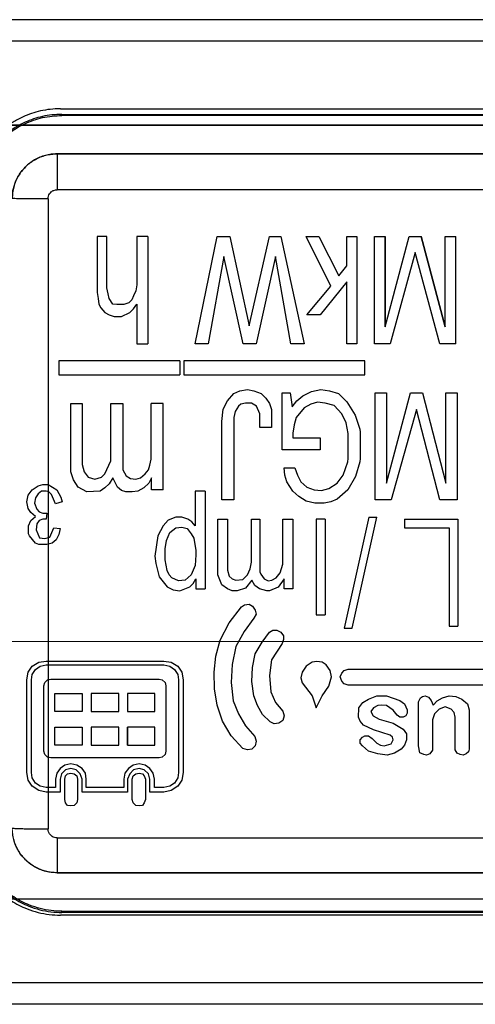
# Model space of a CAD drawing. Header units: millimetres. Extents: x -48 to 74789, y -18557 to 12350.
# Tile 14 of 79: x 68274 to 68319, y -13770 to -13671. Entities that reach past the tile are written whole.
import ezdxf

# ---------------------------------------------------------------- set-up
doc = ezdxf.new("R2010")
doc.units = ezdxf.units.MM

# ---------------------------------------------------------------- blocks, each defined once
blk = doc.blocks.new('A$C661458EC')
at = {"color": 7, "linetype": 'Continuous', "lineweight": 25}
for p, q in [((3.5722, -5.3723), (-3.6694, -5.3723)), ((3.5839, -5.4206), (-3.6811, -5.4206)), ((-2.7661, -5.5715), (2.6689, -5.5715)), ((-2.7626, -5.5865), (-2.7626, -5.5839)), ((-2.7626, -5.5839), (2.6654, -5.5839)), ((2.6654, -5.5865), (-2.7626, -5.5865)), ((-2.8814, -5.6079), (2.7838, -5.6079)), ((2.7838, -5.6079), (-2.8814, -5.6079)), ((-2.7736, -5.6723), (-2.7736, -5.6723)), ((-2.7736, -5.6723), (2.6764, -5.6723)), ((2.6764, -5.6723), (-2.7736, -5.6723)), ((2.6764, -5.7526), (-2.7736, -5.7526)), ((-2.7936, -5.7726), (-2.7936, -7.1812)), ((-2.6842, -5.8568), (-2.6842, -5.9823)), ((-2.662, -5.8568), (-2.6842, -5.8568)), ((-2.662, -5.9717), (-2.662, -5.8568)), ((-2.5949, -5.8568), (-2.5949, -5.9647)), ((-2.5709, -5.8568), (-2.5949, -5.8568)), ((-2.5709, -5.8568), (-2.5709, -6.0972)), ((-2.4647, -6.0972), (-2.4157, -5.8568)), ((-2.4157, -5.8568), (-2.3871, -5.8568)), ((-2.3871, -5.8568), (-2.3439, -6.057)), ((-2.3439, -6.057), (-2.2989, -5.8568)), ((-2.2989, -5.8568), (-2.2732, -5.8568)), ((-2.2732, -5.8568), (-2.2213, -6.0972)), ((-2.1612, -5.9677), (-2.2166, -5.8568)), ((-2.2166, -5.8568), (-2.1886, -5.8568)), ((-2.1886, -5.8568), (-2.1436, -5.9449)), ((-2.1255, -5.9227), (-2.1255, -5.8568)), ((-2.1255, -5.8568), (-2.1034, -5.8568)), ((-2.1034, -5.8568), (-2.1034, -6.0972)), ((-2.0643, -6.0972), (-2.0643, -5.8568)), ((-2.0643, -5.8568), (-2.0403, -5.8568)), ((-2.0403, -5.8568), (-2.0403, -6.0587)), ((-2.0403, -6.0587), (-1.9866, -5.8568)), ((-2.0403, -6.0587), (-2.0403, -5.8568)), ((-1.9866, -5.8568), (-1.9598, -5.8568)), ((-1.9598, -5.8568), (-1.9061, -6.0587)), ((-1.9061, -6.0587), (-1.9598, -5.8568)), ((-1.9061, -6.0587), (-1.9061, -5.8568)), ((-1.9061, -5.8568), (-1.8821, -5.8568)), ((-1.8821, -6.0972), (-1.8821, -5.8568)), ((-1.9732, -5.8929), (-2.0286, -6.0972)), ((-1.9177, -6.0972), (-1.9732, -5.8929)), ((-2.4005, -5.9017), (-2.4361, -6.0972)), ((-2.3573, -6.0972), (-2.4005, -5.9017)), ((-2.2855, -5.9017), (-2.3287, -6.0972)), ((-2.2511, -6.0972), (-2.2855, -5.9017)), ((-2.1436, -5.9449), (-2.1255, -5.9227)), ((-2.1255, -5.9583), (-2.1851, -6.0319)), ((-2.1255, -6.0972), (-2.1255, -5.9583)), ((-2.6842, -5.9823), (-2.6813, -5.9957)), ((-2.6591, -5.9852), (-2.662, -5.9717)), ((-2.6573, -5.9957), (-2.6591, -5.9852)), ((-2.5978, -5.9782), (-2.6025, -5.9898)), ((-2.5949, -5.9647), (-2.5978, -5.9782)), ((-2.2154, -6.0319), (-2.1612, -5.9677)), ((-2.6813, -5.9957), (-2.6801, -6.0079)), ((-2.6801, -6.0079), (-2.6754, -6.0167)), ((-2.6486, -6.0079), (-2.6573, -5.9957)), ((-2.6398, -6.0091), (-2.6486, -6.0079)), ((-2.613, -6.005), (-2.6246, -6.0091)), ((-2.6065, -5.9986), (-2.613, -6.005)), ((-2.6025, -5.9898), (-2.6065, -5.9986)), ((-2.6025, -6.0184), (-2.5949, -6.0079)), ((-2.5949, -6.0079), (-2.5949, -6.0972)), ((-2.6754, -6.0167), (-2.667, -6.027)), ((-2.667, -6.027), (-2.6573, -6.0319)), ((-2.6246, -6.0091), (-2.6398, -6.0091)), ((-2.6293, -6.036), (-2.6112, -6.0272)), ((-2.6112, -6.0272), (-2.6025, -6.0184)), ((-2.6573, -6.0319), (-2.6457, -6.036)), ((-2.6457, -6.036), (-2.6293, -6.036)), ((-2.1851, -6.0319), (-2.2154, -6.0319)), ((-2.5949, -6.0972), (-2.5709, -6.0972)), ((-2.4361, -6.0972), (-2.4647, -6.0972)), ((-2.3287, -6.0972), (-2.3573, -6.0972)), ((-2.2213, -6.0972), (-2.2511, -6.0972)), ((-2.1034, -6.0972), (-2.1255, -6.0972)), ((-2.0286, -6.0972), (-2.0643, -6.0972)), ((-1.8821, -6.0972), (-1.9177, -6.0972)), ((-2.7694, -6.1346), (-2.7694, -6.1661)), ((-2.4991, -6.1346), (-2.7694, -6.1346)), ((-2.4991, -6.1346), (-2.4991, -6.1661)), ((-2.4904, -6.1346), (-2.4904, -6.1661)), ((-2.0853, -6.1346), (-2.4904, -6.1346)), ((-2.0853, -6.1661), (-2.0853, -6.1346)), ((-2.7694, -6.1661), (-2.4991, -6.1661)), ((-2.4904, -6.1661), (-2.0853, -6.1661)), ((-2.3783, -6.2082), (-2.3649, -6.2023)), ((-2.3649, -6.2023), (-2.348, -6.1988)), ((-2.348, -6.1988), (-2.3334, -6.2023)), ((-2.3334, -6.2023), (-2.317, -6.2082)), ((-2.2703, -6.3337), (-2.2703, -6.2064)), ((-2.2703, -6.2064), (-2.2528, -6.2064)), ((-2.2528, -6.2064), (-2.2481, -6.2379)), ((-2.2242, -6.2128), (-2.2049, -6.2035)), ((-2.2049, -6.2035), (-2.1839, -6.1988)), ((-2.1839, -6.1988), (-2.1647, -6.2023)), ((-2.1647, -6.2023), (-2.1448, -6.2082)), ((-2.0625, -6.4457), (-2.0625, -6.2064)), ((-2.0625, -6.2064), (-2.0374, -6.2064)), ((-2.0374, -6.2064), (-2.0374, -6.4084)), ((-2.0374, -6.4084), (-1.9837, -6.2064)), ((-1.9837, -6.2064), (-1.9569, -6.2064)), ((-1.9569, -6.2064), (-1.9043, -6.4084)), ((-1.9043, -6.4084), (-1.9043, -6.2064)), ((-1.9043, -6.2064), (-1.8792, -6.2064)), ((-1.8792, -6.2064), (-1.8792, -6.4457)), ((-2.4022, -6.2426), (-2.3929, -6.2245)), ((-2.3929, -6.2245), (-2.3783, -6.2082)), ((-2.317, -6.2082), (-2.3065, -6.2187)), ((-2.3065, -6.2187), (-2.2989, -6.2303)), ((-2.2481, -6.2379), (-2.2376, -6.2245)), ((-2.2376, -6.2245), (-2.2242, -6.2128)), ((-2.1915, -6.2274), (-2.2061, -6.2321)), ((-2.1746, -6.2292), (-2.1915, -6.2274)), ((-2.1448, -6.2082), (-2.1255, -6.2263)), ((-2.1255, -6.2263), (-2.1075, -6.256)), ((-2.7426, -6.3827), (-2.7426, -6.2303)), ((-2.7426, -6.2303), (-2.7175, -6.2303)), ((-2.7175, -6.2303), (-2.7175, -6.3663)), ((-2.6532, -6.3588), (-2.6532, -6.2303)), ((-2.6532, -6.2303), (-2.6264, -6.2303)), ((-2.6264, -6.2303), (-2.6264, -6.3786)), ((-2.5365, -6.2303), (-2.5633, -6.2303)), ((-2.5633, -6.3547), (-2.5633, -6.2303)), ((-2.5365, -6.423), (-2.5365, -6.2303)), ((-2.4052, -6.2706), (-2.4022, -6.2426)), ((-2.3754, -6.2484), (-2.3783, -6.2619)), ((-2.3678, -6.2362), (-2.3754, -6.2484)), ((-2.3631, -6.2321), (-2.3678, -6.2362)), ((-2.3526, -6.2292), (-2.3631, -6.2321)), ((-2.3392, -6.2292), (-2.3526, -6.2292)), ((-2.3275, -6.2362), (-2.3392, -6.2292)), ((-2.3199, -6.2531), (-2.3275, -6.2362)), ((-2.2989, -6.2303), (-2.2942, -6.2438)), ((-2.2942, -6.2438), (-2.2942, -6.284)), ((-2.2213, -6.2397), (-2.2394, -6.2619)), ((-2.2061, -6.2321), (-2.2213, -6.2397)), ((-2.1542, -6.235), (-2.1746, -6.2292)), ((-2.1372, -6.2531), (-2.1542, -6.235)), ((-1.9703, -6.2438), (-2.0269, -6.4457)), ((-1.9177, -6.4457), (-1.9703, -6.2438)), ((-2.4052, -6.4457), (-2.4052, -6.2706)), ((-2.3783, -6.2619), (-2.3783, -6.4457)), ((-2.3199, -6.284), (-2.3199, -6.2531)), ((-2.2394, -6.2619), (-2.2435, -6.2782)), ((-2.1273, -6.2735), (-2.1372, -6.2531)), ((-2.1075, -6.256), (-2.0969, -6.2875)), ((-2.2942, -6.284), (-2.3199, -6.284)), ((-2.2435, -6.2782), (-2.2464, -6.2963)), ((-2.1226, -6.2975), (-2.1273, -6.2735)), ((-2.0969, -6.2875), (-2.0958, -6.2945)), ((-2.0958, -6.2945), (-2.0958, -6.3529)), ((-2.2464, -6.2963), (-2.2464, -6.3068)), ((-2.2464, -6.3068), (-2.1851, -6.3068)), ((-2.1851, -6.3068), (-2.1851, -6.3337)), ((-2.1226, -6.3529), (-2.1226, -6.2975)), ((-2.1851, -6.3337), (-2.2703, -6.3337)), ((-2.6667, -6.3874), (-2.6532, -6.3588)), ((-2.5663, -6.3681), (-2.5633, -6.3547)), ((-2.1343, -6.3903), (-2.1238, -6.3605)), ((-2.1238, -6.3605), (-2.1226, -6.3529)), ((-2.0969, -6.3605), (-2.1063, -6.3932)), ((-2.0958, -6.3529), (-2.0969, -6.3605)), ((-2.7367, -6.4008), (-2.7426, -6.3827)), ((-2.7175, -6.3663), (-2.7128, -6.3827)), ((-2.7128, -6.3827), (-2.704, -6.395)), ((-2.6264, -6.3786), (-2.6188, -6.392)), ((-2.5768, -6.3874), (-2.5692, -6.3786)), ((-2.5692, -6.3786), (-2.5663, -6.3681)), ((-2.2645, -6.3903), (-2.2662, -6.3739)), ((-2.2662, -6.3739), (-2.2423, -6.3739)), ((-2.2423, -6.3739), (-2.2359, -6.3903)), ((-2.7262, -6.4171), (-2.7367, -6.4008)), ((-2.704, -6.395), (-2.6889, -6.3996)), ((-2.6889, -6.3996), (-2.6743, -6.395)), ((-2.6743, -6.395), (-2.6667, -6.3874)), ((-2.6486, -6.3961), (-2.6573, -6.4095)), ((-2.6439, -6.4066), (-2.6486, -6.3961)), ((-2.6188, -6.392), (-2.6095, -6.3979)), ((-2.6095, -6.3979), (-2.5978, -6.3996)), ((-2.5978, -6.3996), (-2.5873, -6.3961)), ((-2.5873, -6.3961), (-2.5768, -6.3874)), ((-2.5622, -6.3961), (-2.568, -6.4084)), ((-2.5622, -6.423), (-2.5622, -6.3961)), ((-2.2598, -6.4055), (-2.2645, -6.3903)), ((-2.2359, -6.3903), (-2.2289, -6.4055)), ((-2.1477, -6.4084), (-2.1343, -6.3903)), ((-2.1063, -6.3932), (-2.1238, -6.423)), ((-2.8383, -6.4352), (-2.8295, -6.423)), ((-2.8295, -6.423), (-2.8161, -6.4142)), ((-2.8161, -6.4142), (-2.8056, -6.4113)), ((-2.8085, -6.4265), (-2.8161, -6.4323)), ((-2.798, -6.4265), (-2.8085, -6.4265)), ((-2.8056, -6.4113), (-2.7933, -6.4113)), ((-2.7922, -6.4276), (-2.798, -6.4265)), ((-2.7933, -6.4113), (-2.7741, -6.423)), ((-2.7741, -6.423), (-2.7653, -6.4399)), ((-2.7069, -6.4276), (-2.7262, -6.4171)), ((-2.6772, -6.4265), (-2.7069, -6.4276)), ((-2.6667, -6.4189), (-2.6772, -6.4265)), ((-2.6573, -6.4095), (-2.6667, -6.4189)), ((-2.6381, -6.4171), (-2.6439, -6.4066)), ((-2.6293, -6.4247), (-2.6381, -6.4171)), ((-2.62, -6.4276), (-2.6293, -6.4247)), ((-2.5931, -6.4265), (-2.6054, -6.4276)), ((-2.5797, -6.4189), (-2.5931, -6.4265)), ((-2.568, -6.4084), (-2.5797, -6.4189)), ((-2.5365, -6.423), (-2.5622, -6.423)), ((-2.4647, -6.4265), (-2.4647, -6.5041)), ((-2.4425, -6.4265), (-2.4647, -6.4265)), ((-2.4425, -6.4265), (-2.4425, -6.6442)), ((-2.2464, -6.4265), (-2.2598, -6.4055)), ((-2.233, -6.4381), (-2.2464, -6.4265)), ((-2.2289, -6.4055), (-2.2154, -6.4171)), ((-2.2154, -6.4171), (-2.1985, -6.423)), ((-2.1985, -6.423), (-2.1822, -6.4247)), ((-2.1822, -6.4247), (-2.1658, -6.4201)), ((-2.1658, -6.4201), (-2.1477, -6.4084)), ((-2.1238, -6.423), (-2.1477, -6.444)), ((-2.8412, -6.4504), (-2.8383, -6.4352)), ((-2.8219, -6.4411), (-2.8237, -6.4533)), ((-2.8161, -6.4323), (-2.8219, -6.4411)), ((-2.7863, -6.4335), (-2.7922, -6.4276)), ((-2.777, -6.4545), (-2.7863, -6.4335)), ((-2.7653, -6.4399), (-2.7624, -6.4504)), ((-2.6054, -6.4276), (-2.62, -6.4276)), ((-2.3783, -6.4457), (-2.4052, -6.4457)), ((-2.2166, -6.4487), (-2.233, -6.4381)), ((-2.1973, -6.4533), (-2.2166, -6.4487)), ((-2.1477, -6.444), (-2.1612, -6.4504)), ((-2.0269, -6.4457), (-2.0625, -6.4457)), ((-1.8792, -6.4457), (-1.9177, -6.4457)), ((-2.8383, -6.465), (-2.8412, -6.4504)), ((-2.8324, -6.4743), (-2.8383, -6.465)), ((-2.8237, -6.4533), (-2.819, -6.4668)), ((-2.819, -6.4668), (-2.8132, -6.4726)), ((-2.7624, -6.4504), (-2.777, -6.4545)), ((-2.1763, -6.4533), (-2.1973, -6.4533)), ((-2.1612, -6.4504), (-2.1763, -6.4533)), ((-2.8371, -6.5041), (-2.8324, -6.4919)), ((-2.8217, -6.4826), (-2.8324, -6.4743)), ((-2.8324, -6.4919), (-2.8217, -6.4826)), ((-2.8132, -6.4919), (-2.819, -6.4994)), ((-2.8132, -6.4726), (-2.8056, -6.4755)), ((-2.8056, -6.4889), (-2.8132, -6.4919)), ((-2.8056, -6.4755), (-2.7963, -6.4755)), ((-2.798, -6.4889), (-2.8056, -6.4889)), ((-2.7963, -6.4755), (-2.798, -6.4889)), ((-2.5248, -6.4907), (-2.5365, -6.5041)), ((-2.5079, -6.4843), (-2.5248, -6.4907)), ((-2.4945, -6.4843), (-2.5079, -6.4843)), ((-2.481, -6.4889), (-2.4945, -6.4843)), ((-2.4723, -6.4948), (-2.481, -6.4889)), ((-2.4139, -6.6133), (-2.4139, -6.4889)), ((-2.4139, -6.4889), (-2.3929, -6.4889)), ((-2.3929, -6.4889), (-2.3929, -6.6028)), ((-2.3392, -6.5847), (-2.3392, -6.4889)), ((-2.3392, -6.4889), (-2.3199, -6.4889)), ((-2.3199, -6.4889), (-2.3199, -6.6068)), ((-2.2691, -6.5893), (-2.2691, -6.4889)), ((-2.2691, -6.4889), (-2.2464, -6.4889)), ((-2.2464, -6.4889), (-2.2464, -6.6442)), ((-2.1944, -6.4889), (-2.1944, -6.7026)), ((-2.1746, -6.4889), (-2.1944, -6.4889)), ((-2.1746, -6.4889), (-2.1746, -6.7026)), ((-2.0765, -6.4843), (-2.1314, -6.7323)), ((-2.1139, -6.7323), (-2.0584, -6.4843)), ((-2.0765, -6.4843), (-2.0584, -6.4843)), ((-1.9971, -6.4889), (-1.8775, -6.4889)), ((-1.9971, -6.4889), (-1.9971, -6.5082)), ((-1.8775, -6.4889), (-1.8775, -6.7283)), ((-2.8371, -6.5216), (-2.8371, -6.5041)), ((-2.819, -6.4994), (-2.8202, -6.5129)), ((-2.8202, -6.5129), (-2.8126, -6.5306)), ((-2.7897, -6.529), (-2.7809, -6.5084)), ((-2.7809, -6.5084), (-2.7665, -6.5099)), ((-2.7665, -6.5099), (-2.7694, -6.5234)), ((-2.5365, -6.5041), (-2.5482, -6.5263)), ((-2.5213, -6.5187), (-2.5079, -6.5082)), ((-2.5079, -6.5082), (-2.4945, -6.507)), ((-2.4945, -6.507), (-2.4828, -6.5099)), ((-2.4828, -6.5099), (-2.4735, -6.5216)), ((-2.4647, -6.5041), (-2.4723, -6.4948)), ((-1.9971, -6.5082), (-1.8967, -6.5082)), ((-1.8967, -6.5082), (-1.8967, -6.7283)), ((-2.8354, -6.5263), (-2.8371, -6.5216)), ((-2.8219, -6.5426), (-2.8354, -6.5263)), ((-2.8126, -6.5306), (-2.8009, -6.5321)), ((-2.8009, -6.5321), (-2.7897, -6.529)), ((-2.7758, -6.535), (-2.7846, -6.5426)), ((-2.7694, -6.5234), (-2.7758, -6.535)), ((-2.5482, -6.5263), (-2.5546, -6.5712)), ((-2.5318, -6.5549), (-2.5289, -6.5368)), ((-2.5289, -6.5368), (-2.5213, -6.5187)), ((-2.4735, -6.5216), (-2.4676, -6.531)), ((-2.4676, -6.531), (-2.4635, -6.559)), ((-2.8144, -6.5456), (-2.8219, -6.5426)), ((-2.7963, -6.5456), (-2.8144, -6.5456)), ((-2.7846, -6.5426), (-2.7963, -6.5456)), ((-2.5318, -6.58), (-2.5318, -6.5549)), ((-2.5546, -6.5712), (-2.5528, -6.5876)), ((-2.5277, -6.6039), (-2.5318, -6.58)), ((-2.4635, -6.5683), (-2.4647, -6.5923)), ((-2.4635, -6.559), (-2.4635, -6.5683)), ((-2.5528, -6.5876), (-2.5453, -6.6174)), ((-2.4647, -6.5923), (-2.4735, -6.6133)), ((-2.3929, -6.6028), (-2.3888, -6.6162)), ((-2.348, -6.6133), (-2.3421, -6.5998)), ((-2.3421, -6.5998), (-2.3392, -6.5847)), ((-2.275, -6.6086), (-2.2691, -6.5893)), ((-2.5453, -6.6174), (-2.5277, -6.6401)), ((-2.5231, -6.6133), (-2.5277, -6.6039)), ((-2.5172, -6.6203), (-2.5231, -6.6133)), ((-2.5021, -6.6267), (-2.5172, -6.6203)), ((-2.4735, -6.6133), (-2.4875, -6.6249)), ((-2.4694, -6.6325), (-2.4635, -6.622)), ((-2.4635, -6.622), (-2.4635, -6.6442)), ((-2.4052, -6.6354), (-2.4139, -6.6133)), ((-2.3888, -6.6162), (-2.3824, -6.622)), ((-2.3824, -6.622), (-2.3736, -6.6249)), ((-2.3736, -6.6249), (-2.3585, -6.6238)), ((-2.3585, -6.6238), (-2.348, -6.6133)), ((-2.3199, -6.6068), (-2.3182, -6.6115)), ((-2.3182, -6.6115), (-2.3106, -6.622)), ((-2.3106, -6.622), (-2.3018, -6.6267)), ((-2.2931, -6.6249), (-2.2837, -6.6203)), ((-2.2837, -6.6203), (-2.275, -6.6086)), ((-2.2662, -6.622), (-2.2796, -6.6408)), ((-2.2662, -6.6442), (-2.2662, -6.622)), ((-2.5277, -6.6401), (-2.5143, -6.6471)), ((-2.4875, -6.6249), (-2.5021, -6.6267)), ((-2.4991, -6.6489), (-2.477, -6.6401)), ((-2.477, -6.6401), (-2.4694, -6.6325)), ((-2.4635, -6.6442), (-2.4425, -6.6442)), ((-2.3929, -6.6442), (-2.4052, -6.6354)), ((-2.3824, -6.6489), (-2.3929, -6.6442)), ((-2.3526, -6.643), (-2.3707, -6.6489)), ((-2.338, -6.6249), (-2.3526, -6.643)), ((-2.3316, -6.6372), (-2.338, -6.6249)), ((-2.3211, -6.6442), (-2.3316, -6.6372)), ((-2.3048, -6.6489), (-2.3211, -6.6442)), ((-2.3018, -6.6267), (-2.2931, -6.6249)), ((-2.2796, -6.6408), (-2.2989, -6.6489)), ((-2.2464, -6.6442), (-2.2662, -6.6442)), ((-2.5143, -6.6471), (-2.4991, -6.6489)), ((-2.3707, -6.6489), (-2.3824, -6.6489)), ((-2.2989, -6.6489), (-2.3048, -6.6489)), ((-2.3888, -6.7207), (-2.3614, -6.6845)), ((-2.3614, -6.6845), (-2.3544, -6.6804)), ((-2.3544, -6.6804), (-2.3439, -6.6786)), ((-2.3439, -6.6786), (-2.3363, -6.6833)), ((-2.3363, -6.6833), (-2.3304, -6.6921)), ((-2.3334, -6.7102), (-2.3555, -6.7399)), ((-2.3287, -6.7014), (-2.3334, -6.7102)), ((-2.3304, -6.6921), (-2.3287, -6.7014)), ((-2.1944, -6.7026), (-2.1746, -6.7026)), ((-2.4092, -6.7592), (-2.3888, -6.7207)), ((-2.1314, -6.7323), (-2.1139, -6.7323)), ((-1.8967, -6.7283), (-1.8775, -6.7283)), ((-2.3555, -6.7399), (-2.3736, -6.7732)), ((-2.3153, -6.7639), (-2.2989, -6.7417)), ((-2.2989, -6.7417), (-2.2913, -6.737)), ((-2.2913, -6.737), (-2.2826, -6.737)), ((-2.2826, -6.737), (-2.2732, -6.7417)), ((-2.2732, -6.7417), (-2.2674, -6.7493)), ((-2.2674, -6.7493), (-2.2674, -6.758)), ((-2.4186, -6.7954), (-2.4092, -6.7592)), ((-2.3736, -6.7732), (-2.3824, -6.8135)), ((-2.3304, -6.7896), (-2.3153, -6.7639)), ((-2.2703, -6.7668), (-2.2942, -6.803)), ((-2.2674, -6.758), (-2.2703, -6.7668)), ((-2.4227, -6.831), (-2.4186, -6.7954)), ((-2.3363, -6.8205), (-2.3304, -6.7896)), ((-2.8383, -6.831), (-2.8295, -6.8176)), ((-2.8295, -6.8176), (-2.8144, -6.8088)), ((-2.8219, -6.8252), (-2.8114, -6.8176)), ((-2.8144, -6.8088), (-2.798, -6.8059)), ((-2.8114, -6.8176), (-2.798, -6.8147)), ((-2.798, -6.8059), (-2.5347, -6.8059)), ((-2.798, -6.8147), (-2.5347, -6.8147)), ((-2.5347, -6.8059), (-2.5184, -6.8088)), ((-2.5347, -6.8147), (-2.5213, -6.8176)), ((-2.5213, -6.8176), (-2.5108, -6.8252)), ((-2.5184, -6.8088), (-2.5038, -6.8176)), ((-2.5038, -6.8176), (-2.4945, -6.831)), ((-2.3824, -6.8135), (-2.3841, -6.8538)), ((-2.338, -6.852), (-2.3363, -6.8205)), ((-2.2942, -6.803), (-2.2989, -6.8386)), ((-2.2166, -6.8176), (-2.226, -6.831)), ((-2.2032, -6.8088), (-2.2166, -6.8176)), ((-2.1927, -6.8071), (-2.2032, -6.8088)), ((-2.181, -6.8088), (-2.1927, -6.8071)), ((-2.1717, -6.8147), (-2.181, -6.8088)), ((-2.1629, -6.8269), (-2.1717, -6.8147)), ((-2.8412, -6.8479), (-2.8383, -6.831)), ((-2.8307, -6.8479), (-2.8295, -6.8357)), ((-2.8295, -6.8357), (-2.8219, -6.8252)), ((-2.5108, -6.8252), (-2.5038, -6.8357)), ((-2.5038, -6.8357), (-2.5021, -6.8479)), ((-2.4945, -6.831), (-2.4915, -6.8479)), ((-2.4215, -6.8684), (-2.4227, -6.831)), ((-2.2989, -6.8386), (-2.296, -6.8748)), ((-2.226, -6.831), (-2.2289, -6.8433)), ((-2.2289, -6.8433), (-2.226, -6.8549)), ((-2.1658, -6.8625), (-2.16, -6.8415)), ((-2.16, -6.8415), (-2.1629, -6.8269)), ((-2.1407, -6.8415), (-2.1372, -6.8328)), ((-2.1372, -6.8508), (-2.1407, -6.8415)), ((-2.1372, -6.8328), (-2.1314, -6.8269)), ((-2.1314, -6.8269), (-2.1226, -6.824)), ((-2.1226, -6.824), (-1.5891, -6.824)), ((-2.8412, -7.0552), (-2.8412, -6.8479)), ((-2.8307, -7.0552), (-2.8307, -6.8479)), ((-2.8027, -6.8614), (-2.8009, -6.8538)), ((-2.8027, -7.0073), (-2.8027, -6.8614)), ((-2.8009, -6.8538), (-2.7951, -6.8479)), ((-2.7951, -6.8479), (-2.7875, -6.8462)), ((-2.7875, -6.8462), (-2.5453, -6.8462)), ((-2.5453, -6.8462), (-2.5382, -6.8479)), ((-2.5382, -6.8479), (-2.5318, -6.8538)), ((-2.5318, -6.8538), (-2.5307, -6.8614)), ((-2.5307, -6.8614), (-2.5307, -7.0073)), ((-2.5021, -6.8479), (-2.5021, -7.0552)), ((-2.4915, -6.8479), (-2.4915, -7.0552)), ((-2.3841, -6.8538), (-2.3795, -6.8952)), ((-2.3334, -6.8835), (-2.338, -6.852)), ((-2.226, -6.8549), (-2.2032, -6.8835)), ((-2.181, -6.8835), (-2.1658, -6.8625)), ((-2.1314, -6.8567), (-2.1372, -6.8508)), ((-2.1226, -6.8596), (-2.1314, -6.8567)), ((-1.6101, -6.8596), (-2.1226, -6.8596)), ((-2.7787, -6.9191), (-2.7787, -6.8789)), ((-2.7787, -6.8789), (-2.7175, -6.8789)), ((-2.7175, -6.8789), (-2.7175, -6.9191)), ((-2.6976, -6.8789), (-2.6976, -6.9191)), ((-2.6351, -6.8789), (-2.6976, -6.8789)), ((-2.6351, -6.9191), (-2.6351, -6.8789)), ((-2.5546, -6.8789), (-2.6159, -6.8789)), ((-2.6159, -6.8789), (-2.6159, -6.9191)), ((-2.5546, -6.9191), (-2.5546, -6.8789)), ((-2.4157, -6.9045), (-2.4215, -6.8684)), ((-2.3258, -6.9057), (-2.3334, -6.8835)), ((-2.296, -6.8748), (-2.2855, -6.8987)), ((-2.2032, -6.8835), (-2.1944, -6.9104)), ((-2.1944, -6.9104), (-2.181, -6.8835)), ((-2.0777, -6.8911), (-2.0584, -6.8835)), ((-2.0584, -6.8835), (-2.0374, -6.8835)), ((-2.0374, -6.8835), (-2.0076, -6.894)), ((-1.9656, -6.897), (-1.9609, -6.8882)), ((-1.9609, -6.8882), (-1.9569, -6.8853)), ((-1.9569, -6.8853), (-1.9504, -6.8835)), ((-1.9504, -6.8835), (-1.9434, -6.8865)), ((-1.9434, -6.8865), (-1.937, -6.894)), ((-1.9236, -6.8952), (-1.9119, -6.8882)), ((-1.9119, -6.8882), (-1.8967, -6.8835)), ((-1.8967, -6.8835), (-1.8821, -6.8853)), ((-1.8821, -6.8853), (-1.8687, -6.8911)), ((-2.4034, -6.9402), (-2.4157, -6.9045)), ((-2.3795, -6.8952), (-2.3678, -6.9238)), ((-2.3141, -6.9256), (-2.3258, -6.9057)), ((-2.2855, -6.8987), (-2.2691, -6.918)), ((-2.0999, -6.9314), (-2.0987, -6.9104)), ((-2.0987, -6.9104), (-2.0899, -6.8987)), ((-2.0899, -6.8987), (-2.0777, -6.8911)), ((-2.066, -6.9104), (-2.0718, -6.9191)), ((-2.0567, -6.9057), (-2.066, -6.9104)), ((-2.0479, -6.9045), (-2.0567, -6.9057)), ((-2.0374, -6.9057), (-2.0479, -6.9045)), ((-2.022, -6.9156), (-2.0374, -6.9057)), ((-2.0076, -6.894), (-1.9971, -6.9016)), ((-1.9971, -6.9016), (-1.9913, -6.9151)), ((-1.9656, -6.9956), (-1.9656, -6.897)), ((-1.937, -6.894), (-1.933, -6.9046)), ((-1.933, -6.9046), (-1.9236, -6.8952)), ((-1.9061, -6.9086), (-1.9195, -6.9133)), ((-1.8926, -6.9133), (-1.9061, -6.9086)), ((-1.8687, -6.8911), (-1.8564, -6.9016)), ((-1.8564, -6.9016), (-1.8524, -6.9151)), ((-2.7175, -6.9191), (-2.7787, -6.9191)), ((-2.6976, -6.9191), (-2.6351, -6.9191)), ((-2.6159, -6.9191), (-2.5546, -6.9191)), ((-2.3678, -6.9238), (-2.3526, -6.9507)), ((-2.2972, -6.9419), (-2.3141, -6.9256)), ((-2.2691, -6.918), (-2.2662, -6.9285)), ((-2.2662, -6.9285), (-2.2691, -6.939)), ((-2.0958, -6.9402), (-2.0999, -6.9314)), ((-2.0718, -6.9191), (-2.0672, -6.9285)), ((-2.0672, -6.9285), (-2.0538, -6.9361)), ((-2.0135, -6.9267), (-2.022, -6.9156)), ((-2.0076, -6.9314), (-2.0135, -6.9267)), ((-2, -6.9314), (-2.0076, -6.9314)), ((-1.9942, -6.9285), (-2, -6.9314)), ((-1.9913, -6.9226), (-1.9942, -6.9285)), ((-1.9913, -6.9151), (-1.9913, -6.9226)), ((-1.93, -6.9238), (-1.9341, -6.9372)), ((-1.9195, -6.9133), (-1.93, -6.9238)), ((-1.8862, -6.9209), (-1.8926, -6.9133)), ((-1.8833, -6.9314), (-1.8862, -6.9209)), ((-1.8833, -7.0044), (-1.8833, -6.9314)), ((-1.8524, -6.9151), (-1.8524, -7.0032)), ((-2.7787, -6.9939), (-2.7787, -6.9536)), ((-2.7787, -6.9536), (-2.7175, -6.9536)), ((-2.7175, -6.9536), (-2.7175, -6.9939)), ((-2.6351, -6.9536), (-2.6976, -6.9536)), ((-2.6976, -6.9536), (-2.6976, -6.9939)), ((-2.6351, -6.9939), (-2.6351, -6.9536)), ((-2.5546, -6.9536), (-2.6159, -6.9536)), ((-2.6159, -6.9536), (-2.6159, -6.9939)), ((-2.6159, -6.9939), (-2.6159, -6.9536)), ((-2.5546, -6.9939), (-2.5546, -6.9536)), ((-2.3841, -6.9734), (-2.4034, -6.9402)), ((-2.3526, -6.9507), (-2.3316, -6.9746)), ((-2.2884, -6.946), (-2.2972, -6.9419)), ((-2.2779, -6.9448), (-2.2884, -6.946)), ((-2.2691, -6.939), (-2.2779, -6.9448)), ((-2.0882, -6.9495), (-2.0958, -6.9402)), ((-2.066, -6.96), (-2.0882, -6.9495)), ((-2.0538, -6.9361), (-2.0222, -6.9448)), ((-2.0222, -6.9448), (-2, -6.9583)), ((-1.9341, -6.9372), (-1.9341, -7.0049)), ((-2.3585, -7.0014), (-2.3841, -6.9734)), ((-2.3316, -6.9746), (-2.3287, -6.9851)), ((-2.0958, -6.9822), (-2.0911, -6.9763)), ((-2.0911, -6.9763), (-2.0853, -6.9734)), ((-2.0853, -6.9734), (-2.0777, -6.9734)), ((-2.0777, -6.9734), (-2.0689, -6.9793)), ((-2.0286, -6.9717), (-2.066, -6.96)), ((-2.024, -6.9763), (-2.0286, -6.9717)), ((-2.0222, -6.9822), (-2.024, -6.9763)), ((-2, -6.9583), (-1.9925, -6.9688)), ((-1.9925, -6.9688), (-1.9925, -6.9822)), ((-2.7175, -6.9939), (-2.7787, -6.9939)), ((-2.6976, -6.9939), (-2.6351, -6.9939)), ((-2.6159, -6.9939), (-2.5546, -6.9939)), ((-2.3304, -6.9956), (-2.338, -7.0032)), ((-2.3287, -6.9851), (-2.3304, -6.9956)), ((-2.0958, -6.9898), (-2.0958, -6.9822)), ((-2.0911, -6.9956), (-2.0958, -6.9898)), ((-2.0777, -7.0073), (-2.0911, -6.9956)), ((-2.0689, -6.9793), (-2.0584, -6.9898)), ((-2.0584, -6.9898), (-2.0508, -6.9939)), ((-2.0508, -6.9939), (-2.0421, -6.9956)), ((-2.0421, -6.9956), (-2.0269, -6.9909)), ((-2.0269, -6.9909), (-2.0222, -6.9822)), ((-1.9971, -6.9939), (-2.0047, -7.0032)), ((-1.9925, -6.9822), (-1.9971, -6.9939)), ((-1.9626, -7.0113), (-1.9656, -6.9956)), ((-2.8009, -7.0149), (-2.8027, -7.0073)), ((-2.7951, -7.0207), (-2.8009, -7.0149)), ((-2.7875, -7.0225), (-2.7951, -7.0207)), ((-2.5382, -7.0207), (-2.5453, -7.0225)), ((-2.5318, -7.0149), (-2.5382, -7.0207)), ((-2.5307, -7.0073), (-2.5318, -7.0149)), ((-2.348, -7.0044), (-2.3585, -7.0014)), ((-2.338, -7.0032), (-2.348, -7.0044)), ((-2.0567, -7.0137), (-2.0777, -7.0073)), ((-2.0357, -7.0166), (-2.0567, -7.0137)), ((-2.0193, -7.012), (-2.0357, -7.0166)), ((-2.0047, -7.0032), (-2.0193, -7.012)), ((-1.9539, -7.0149), (-1.9626, -7.0113)), ((-1.9475, -7.0166), (-1.9539, -7.0149)), ((-1.9405, -7.0137), (-1.9475, -7.0166)), ((-1.9341, -7.0049), (-1.9405, -7.0137)), ((-1.8792, -7.012), (-1.8833, -7.0044)), ((-1.8728, -7.0149), (-1.8792, -7.012)), ((-1.8658, -7.0166), (-1.8728, -7.0149)), ((-1.8594, -7.0137), (-1.8658, -7.0166)), ((-1.8535, -7.009), (-1.8594, -7.0137)), ((-1.8524, -7.0032), (-1.8535, -7.009)), ((-2.5453, -7.0225), (-2.7875, -7.0225)), ((-2.756, -7.0388), (-2.7665, -7.0464)), ((-2.7426, -7.0359), (-2.756, -7.0388)), ((-2.7291, -7.0388), (-2.7426, -7.0359)), ((-2.7175, -7.0464), (-2.7291, -7.0388)), ((-2.6036, -7.0388), (-2.6141, -7.0464)), ((-2.5902, -7.0359), (-2.6036, -7.0388)), ((-2.5768, -7.0388), (-2.5902, -7.0359)), ((-2.5663, -7.0464), (-2.5768, -7.0388)), ((-2.8383, -7.0721), (-2.8412, -7.0552)), ((-2.8295, -7.0674), (-2.8307, -7.0552)), ((-2.7741, -7.0569), (-2.777, -7.0703)), ((-2.7665, -7.0464), (-2.7741, -7.0569)), ((-2.7636, -7.0581), (-2.7665, -7.0703)), ((-2.7548, -7.0493), (-2.7636, -7.0581)), ((-2.756, -7.0703), (-2.7548, -7.0627)), ((-2.7426, -7.0464), (-2.7548, -7.0493)), ((-2.7548, -7.0627), (-2.7501, -7.0581)), ((-2.7501, -7.0581), (-2.7426, -7.0569)), ((-2.7309, -7.0493), (-2.7426, -7.0464)), ((-2.7426, -7.0569), (-2.735, -7.0581)), ((-2.735, -7.0581), (-2.7291, -7.0627)), ((-2.7215, -7.0581), (-2.7309, -7.0493)), ((-2.7291, -7.0627), (-2.728, -7.0703)), ((-2.7175, -7.0703), (-2.7215, -7.0581)), ((-2.7099, -7.0569), (-2.7175, -7.0464)), ((-2.7081, -7.0703), (-2.7099, -7.0569)), ((-2.6217, -7.0569), (-2.6246, -7.0703)), ((-2.6141, -7.0464), (-2.6217, -7.0569)), ((-2.6112, -7.0581), (-2.6159, -7.0703)), ((-2.6025, -7.0493), (-2.6112, -7.0581)), ((-2.6054, -7.0703), (-2.6036, -7.0627)), ((-2.6036, -7.0627), (-2.5978, -7.0581)), ((-2.5902, -7.0464), (-2.6025, -7.0493)), ((-2.5978, -7.0581), (-2.5902, -7.0569)), ((-2.5785, -7.0493), (-2.5902, -7.0464)), ((-2.5902, -7.0569), (-2.5826, -7.0581)), ((-2.5826, -7.0581), (-2.5785, -7.0627)), ((-2.5692, -7.0581), (-2.5785, -7.0493)), ((-2.5785, -7.0627), (-2.5756, -7.0703)), ((-2.5663, -7.0703), (-2.5692, -7.0581)), ((-2.5587, -7.0569), (-2.5663, -7.0464)), ((-2.5558, -7.0703), (-2.5587, -7.0569)), ((-2.5021, -7.0552), (-2.5038, -7.0674)), ((-2.4915, -7.0552), (-2.4945, -7.0721)), ((-2.8295, -7.0855), (-2.8383, -7.0721)), ((-2.8219, -7.0791), (-2.8295, -7.0674)), ((-2.8144, -7.0954), (-2.8295, -7.0855)), ((-2.8114, -7.0855), (-2.8219, -7.0791)), ((-2.798, -7.0884), (-2.8114, -7.0855)), ((-2.777, -7.0703), (-2.777, -7.0884)), ((-2.7665, -7.0703), (-2.7665, -7.0989)), ((-2.756, -7.1153), (-2.756, -7.0703)), ((-2.728, -7.0703), (-2.728, -7.1153)), ((-2.7175, -7.0989), (-2.7175, -7.0703)), ((-2.7081, -7.0884), (-2.7081, -7.0703)), ((-2.6246, -7.0703), (-2.6246, -7.0884)), ((-2.6159, -7.0703), (-2.6159, -7.0989)), ((-2.6054, -7.1153), (-2.6054, -7.0703)), ((-2.5756, -7.0703), (-2.5756, -7.1153)), ((-2.5663, -7.0989), (-2.5663, -7.0703)), ((-2.5558, -7.0884), (-2.5558, -7.0703)), ((-2.5213, -7.0855), (-2.5347, -7.0884)), ((-2.5108, -7.0791), (-2.5213, -7.0855)), ((-2.5038, -7.0855), (-2.5184, -7.0954)), ((-2.5038, -7.0674), (-2.5108, -7.0791)), ((-2.4945, -7.0721), (-2.5038, -7.0855)), ((-2.798, -7.0989), (-2.8144, -7.0954)), ((-2.777, -7.0884), (-2.798, -7.0884)), ((-2.7665, -7.0989), (-2.798, -7.0989)), ((-2.6159, -7.0989), (-2.7175, -7.0989)), ((-2.6246, -7.0884), (-2.7081, -7.0884)), ((-2.5347, -7.0989), (-2.5663, -7.0989)), ((-2.5347, -7.0884), (-2.5558, -7.0884)), ((-2.5184, -7.0954), (-2.5347, -7.0989)), ((-2.7548, -7.1229), (-2.756, -7.1153)), ((-2.7501, -7.1287), (-2.7548, -7.1229)), ((-2.7426, -7.1299), (-2.7501, -7.1287)), ((-2.735, -7.1287), (-2.7426, -7.1299)), ((-2.7291, -7.1229), (-2.735, -7.1287)), ((-2.728, -7.1153), (-2.7291, -7.1229)), ((-2.6036, -7.1229), (-2.6054, -7.1153)), ((-2.5978, -7.1287), (-2.6036, -7.1229)), ((-2.5902, -7.1299), (-2.5978, -7.1287)), ((-2.5826, -7.1287), (-2.5902, -7.1299)), ((-2.5785, -7.1229), (-2.5826, -7.1287)), ((-2.5756, -7.1153), (-2.5785, -7.1229)), ((-2.7736, -7.2012), (2.6764, -7.2012)), ((-2.7736, -7.2793), (-2.7736, -7.2793)), ((2.6764, -7.2793), (-2.7736, -7.2793)), ((-2.7736, -7.2793), (2.6764, -7.2793)), ((2.784, -7.3379), (-2.8809, -7.3379)), ((-2.7626, -7.368), (-2.7626, -7.3654)), ((-2.7626, -7.3654), (2.6654, -7.3654)), ((2.6654, -7.368), (-2.7626, -7.368)), ((2.6689, -7.374), (-2.7661, -7.374)), ((-3.5981, -7.5242), (3.5009, -7.5242)), ((3.4854, -7.5733), (-3.5826, -7.5733))]:
    blk.add_line(p, q, dxfattribs=at)
for points, knots in [([(-2.7661, -5.5715), (-2.7737, -5.5717), (-2.7886, -5.5722), (-2.8102, -5.576), (-2.8305, -5.5817), (-2.8473, -5.5884), (-2.861, -5.5951), (-2.8719, -5.6014), (-2.8821, -5.6081), (-2.8915, -5.6152), (-2.9002, -5.6226), (-2.9121, -5.6338), (-2.9262, -5.6499), (-2.9409, -5.672), (-2.9516, -5.6937), (-2.959, -5.7145), (-2.9637, -5.7336), (-2.9667, -5.7532), (-2.967, -5.7663), (-2.9672, -5.7729)], [0, 0, 0, 0, 0.071986, 0.1412444, 0.2077751, 0.2715776, 0.3126057, 0.3524204, 0.3910216, 0.4284093, 0.4645834, 0.4995439, 0.583299, 0.666907, 0.7503679, 0.8128867, 0.8753228, 0.9376762, 1, 1, 1, 1]), ([(-2.7626, -5.5839), (-2.7701, -5.5841), (-2.7847, -5.5846), (-2.806, -5.5883), (-2.826, -5.5938), (-2.8426, -5.6004), (-2.8562, -5.6071), (-2.8671, -5.6133), (-2.8773, -5.62), (-2.8867, -5.6271), (-2.8955, -5.6345), (-2.9073, -5.6456), (-2.9213, -5.6615), (-2.9358, -5.6833), (-2.9464, -5.7049), (-2.9538, -5.7254), (-2.9585, -5.7445), (-2.9614, -5.7639), (-2.9618, -5.777), (-2.962, -5.7835)], [0, 0, 0, 0, 0.071236, 0.139959, 0.20617, 0.269869, 0.310948, 0.350909, 0.389753, 0.427478, 0.464087, 0.499577, 0.582938, 0.666307, 0.749686, 0.812246, 0.874811, 0.937382, 1, 1, 1, 1]), ([(-2.9594, -5.7835), (-2.9593, -5.7798), (-2.9592, -5.7723), (-2.9582, -5.7611), (-2.9566, -5.7498), (-2.9543, -5.7385), (-2.9513, -5.7272), (-2.9463, -5.7121), (-2.9382, -5.6934), (-2.9255, -5.672), (-2.9112, -5.6536), (-2.896, -5.6382), (-2.8807, -5.6255), (-2.8639, -5.6142), (-2.8458, -5.6045), (-2.8263, -5.5967), (-2.8058, -5.5909), (-2.7845, -5.5872), (-2.77, -5.5867), (-2.7626, -5.5865)], [0, 0, 0, 0, 0.03601, 0.072362, 0.109221, 0.146587, 0.184459, 0.222837, 0.301076, 0.381338, 0.463624, 0.526685, 0.590885, 0.656224, 0.722702, 0.790318, 0.859074, 0.928967, 1, 1, 1, 1]), ([(-2.8736, -5.7723), (-2.8735, -5.7688), (-2.8733, -5.7619), (-2.8717, -5.7518), (-2.8691, -5.7419), (-2.8652, -5.7314), (-2.8595, -5.7205), (-2.8519, -5.7096), (-2.843, -5.6998), (-2.833, -5.6914), (-2.8221, -5.6845), (-2.8105, -5.679), (-2.7984, -5.6751), (-2.7861, -5.6727), (-2.7778, -5.6724), (-2.7736, -5.6723)], [0, 0, 0, 0, 0.0657502, 0.1310689, 0.1959562, 0.260412, 0.345654, 0.4301296, 0.5138389, 0.5967818, 0.6789583, 0.7603684, 0.8410121, 0.9208893, 1, 1, 1, 1]), ([(-2.7936, -5.7726), (-2.7935, -5.7706), (-2.7931, -5.7667), (-2.7905, -5.7613), (-2.7863, -5.7567), (-2.7805, -5.7533), (-2.7759, -5.7528), (-2.7736, -5.7526)], [0, 0, 0, 0, 0.187542, 0.37407, 0.560603, 0.780302, 1, 1, 1, 1]), ([(-2.9675, -7.173), (-2.9674, -7.1792), (-2.967, -7.1914), (-2.9645, -7.209), (-2.9608, -7.2253), (-2.956, -7.2403), (-2.9506, -7.254), (-2.9444, -7.2667), (-2.9377, -7.2784), (-2.9306, -7.2891), (-2.925, -7.2965), (-2.9211, -7.3013), (-2.9188, -7.304), (-2.9167, -7.3064), (-2.9146, -7.3088), (-2.9125, -7.311), (-2.9105, -7.3131), (-2.9043, -7.3194), (-2.8933, -7.3293), (-2.8766, -7.3415), (-2.859, -7.3517), (-2.8389, -7.3609), (-2.8162, -7.3683), (-2.7911, -7.3731), (-2.7744, -7.3737), (-2.7661, -7.374)], [0, 0, 0, 0, 0.059402, 0.115574, 0.168515, 0.218224, 0.264701, 0.307945, 0.352538, 0.393074, 0.429554, 0.440926, 0.451837, 0.462289, 0.47228, 0.481811, 0.490881, 0.499491, 0.565957, 0.631311, 0.695552, 0.75868, 0.841096, 0.921536, 1, 1, 1, 1]), ([(-2.9623, -7.1685), (-2.9622, -7.1747), (-2.9618, -7.1868), (-2.9593, -7.2043), (-2.9556, -7.2206), (-2.9509, -7.2355), (-2.9455, -7.249), (-2.9393, -7.2616), (-2.9327, -7.2733), (-2.9256, -7.2839), (-2.9201, -7.2912), (-2.9162, -7.296), (-2.914, -7.2986), (-2.9119, -7.301), (-2.9098, -7.3033), (-2.9077, -7.3055), (-2.9058, -7.3075), (-2.8996, -7.3138), (-2.8887, -7.3236), (-2.8721, -7.3357), (-2.8547, -7.3459), (-2.8348, -7.355), (-2.8123, -7.3623), (-2.7874, -7.3671), (-2.7708, -7.3677), (-2.7626, -7.368)], [0, 0, 0, 0, 0.059573, 0.115887, 0.168943, 0.218739, 0.265275, 0.30855, 0.353144, 0.393648, 0.430059, 0.4414, 0.452277, 0.462689, 0.472638, 0.482122, 0.491141, 0.499697, 0.566138, 0.631466, 0.695682, 0.758785, 0.841166, 0.921571, 1, 1, 1, 1]), ([(-2.7626, -7.3654), (-2.7707, -7.3651), (-2.7871, -7.3645), (-2.8115, -7.3597), (-2.8337, -7.3526), (-2.8534, -7.3436), (-2.8662, -7.3361), (-2.8745, -7.3306), (-2.8787, -7.3276), (-2.8827, -7.3246), (-2.8867, -7.3214), (-2.8907, -7.3182), (-2.8945, -7.3148), (-2.8983, -7.3113), (-2.9035, -7.3062), (-2.9105, -7.2988), (-2.9193, -7.2881), (-2.9286, -7.2751), (-2.9366, -7.2613), (-2.9432, -7.2475), (-2.9486, -7.2342), (-2.9531, -7.2196), (-2.9567, -7.2036), (-2.9592, -7.1865), (-2.9595, -7.1746), (-2.9597, -7.1685)], [0, 0, 0, 0, 0.0782339, 0.1585216, 0.240863, 0.3039869, 0.3682669, 0.3845242, 0.4008538, 0.4172558, 0.4337301, 0.4502768, 0.4668958, 0.4835872, 0.5003508, 0.5377793, 0.5823596, 0.6340896, 0.6929671, 0.7361987, 0.7826073, 0.8321924, 0.8849533, 0.9408894, 1, 1, 1, 1]), ([(-2.7736, -7.2793), (-2.7777, -7.2791), (-2.786, -7.2788), (-2.7984, -7.2764), (-2.8097, -7.2728), (-2.8197, -7.2682), (-2.8266, -7.2641), (-2.8317, -7.2607), (-2.835, -7.2583), (-2.8382, -7.2556), (-2.8413, -7.2529), (-2.8454, -7.249), (-2.8507, -7.2433), (-2.8569, -7.2349), (-2.8625, -7.2255), (-2.8672, -7.2152), (-2.8706, -7.2044), (-2.8731, -7.1922), (-2.8735, -7.1837), (-2.8736, -7.1792)], [0, 0, 0, 0, 0.0782177, 0.1584669, 0.2407482, 0.3038131, 0.3680227, 0.3940366, 0.4202339, 0.4466146, 0.4731787, 0.4999263, 0.5548691, 0.6211715, 0.6988283, 0.7645413, 0.8366422, 0.915129, 1, 1, 1, 1]), ([(-2.7736, -7.2012), (-2.7756, -7.2011), (-2.7795, -7.2007), (-2.7849, -7.1981), (-2.7895, -7.1939), (-2.7929, -7.1881), (-2.7934, -7.1835), (-2.7936, -7.1812)], [0, 0, 0, 0, 0.187336, 0.373726, 0.560237, 0.780064, 1, 1, 1, 1])]:
    blk.add_open_spline(points, degree=3, knots=knots, dxfattribs=at)
for points in [[(-2.7736, -5.6723), (-2.778, -5.6724), (-2.7867, -5.6728), (-2.7996, -5.6754), (-2.812, -5.6796), (-2.8238, -5.6854), (-2.8347, -5.6927), (-2.8445, -5.7013), (-2.8532, -5.7112), (-2.8605, -5.7221), (-2.8663, -5.7339), (-2.8705, -5.7463), (-2.8731, -5.7592), (-2.8735, -5.7679), (-2.8736, -5.7723)], [(-2.7736, -5.6723), (-2.7736, -5.6726), (-2.7736, -5.6732), (-2.7736, -5.6779), (-2.7736, -5.6854), (-2.7736, -5.6954), (-2.7736, -5.7077), (-2.7736, -5.7217), (-2.7736, -5.7368), (-2.7736, -5.7473), (-2.7736, -5.7526)], [(-2.7936, -5.7726), (-2.7989, -5.7726), (-2.8093, -5.7726), (-2.8244, -5.7726), (-2.8384, -5.7725), (-2.8506, -5.7725), (-2.8606, -5.7724), (-2.868, -5.7724), (-2.8727, -5.7723), (-2.8733, -5.7723), (-2.8736, -5.7723)], [(-2.8736, -7.1793), (-2.8733, -7.1794), (-2.8727, -7.1796), (-2.868, -7.18), (-2.8606, -7.1804), (-2.8506, -7.1806), (-2.8384, -7.1809), (-2.8244, -7.1811), (-2.8093, -7.1812), (-2.7989, -7.1812), (-2.7936, -7.1812)], [(-2.7736, -7.2793), (-2.778, -7.2791), (-2.7867, -7.2788), (-2.7996, -7.2761), (-2.812, -7.2719), (-2.8238, -7.2661), (-2.8347, -7.2588), (-2.8445, -7.2502), (-2.8532, -7.2403), (-2.8605, -7.2294), (-2.8663, -7.2176), (-2.8705, -7.2052), (-2.8731, -7.1923), (-2.8735, -7.1836), (-2.8736, -7.1793)], [(-2.7736, -7.2012), (-2.7736, -7.2064), (-2.7736, -7.2167), (-2.7736, -7.2314), (-2.7736, -7.245), (-2.7736, -7.2569), (-2.7736, -7.2666), (-2.7736, -7.2738), (-2.7736, -7.2784), (-2.7736, -7.279), (-2.7736, -7.2793)]]:
    blk.add_open_spline(points, degree=3, dxfattribs=at)

msp = doc.modelspace()

# ---------------------------------------------------------------- linework, layer by layer
at = {"color": 7, "linetype": 'Continuous', "lineweight": 0}
msp.add_line((68337.5, -13733.488), (68210, -13733.488), dxfattribs=at)

# ---------------------------------------------------------------- block references
at = {"lineweight": 0, "xscale": 45, "yscale": 45, "zscale": 45}
msp.add_blockref('A$C661458EC', (68402.188, -13429.189), dxfattribs=at)

doc.saveas('drawing.dxf')
